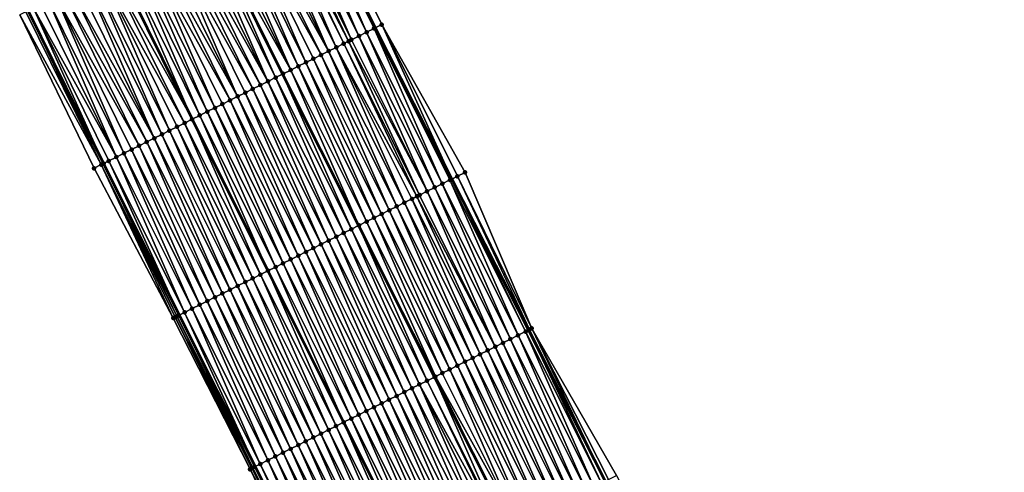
# Model space of a CAD drawing. Header units: feet. Extents: x 2010743 to 2022806, y 818705 to 837694.
# Tile 204 of 256: x 2012065 to 2012182, y 825726 to 825779. Entities that reach past the tile are written whole.
import ezdxf

# ---------------------------------------------------------------- set-up
doc = ezdxf.new("R2010")
doc.units = ezdxf.units.FT
doc.header["$MEASUREMENT"] = 0
for name, color, linetype, lineweight in [('EP_Travel Lane', 172, 'Continuous', 53), ('Road Shots', 141, 'Continuous', 100), ('STRIPING', 60, 'Continuous', 53)]:
    doc.layers.add(name, color=color, linetype=linetype, lineweight=lineweight)
doc.layers.add('I-77-MM17-21_NB-Surface-Border', color=7, linetype='Continuous')
doc.layers.add('I-77-MM17-21_NB-Surface-TIN', color=7, linetype='Continuous')

msp = doc.modelspace()

# ---------------------------------------------------------------- linework, layer by layer
at = {"layer": 'EP_Travel Lane'}
for points in [[(2012098.42, 825795.74, 322.69), (2012107.24, 825778.01, 322.93), (2012116.29, 825760.17, 323.17), (2012125.34, 825742.34, 323.42), (2012134.39, 825724.5, 323.67), (2012143.35, 825706.77, 323.89), (2012152.33, 825688.9, 324.1), (2012161.32, 825671.03, 324.31), (2012170.23, 825653.37, 324.48), (2012179.56, 825635.68, 324.6), (2012188.89, 825617.99, 324.74), (2012198.22, 825600.3, 324.87), (2012207.56, 825582.62, 324.95), (2012217.04, 825565.01, 324.97), (2012226.53, 825547.4, 325), (2012236.02, 825529.79, 325.04), (2012245.5, 825512.18, 325.07), (2012254.99, 825494.57, 325.05), (2012264.47, 825476.96, 325.03), (2012273.96, 825459.35, 325.01), (2012283.44, 825441.74, 324.98), (2012292.93, 825424.13, 324.94)], [(2012066.29, 825780.04, 324), (2012075.19, 825762, 324.19), (2012084.13, 825744.11, 324.36), (2012093.07, 825726.22, 324.54), (2012102.01, 825708.33, 324.68), (2012111.04, 825690.4, 324.87), (2012120.08, 825672.56, 324.99), (2012129.12, 825654.72, 325.1), (2012138.24, 825636.77, 325.23), (2012147.44, 825619.01, 325.32), (2012156.65, 825601.26, 325.37), (2012165.86, 825583.5, 325.43), (2012175.07, 825565.75, 325.49), (2012184.29, 825548, 325.56), (2012193.51, 825530.26, 325.61), (2012202.74, 825512.51, 325.63), (2012211.96, 825494.77, 325.64), (2012221.19, 825477.02, 325.64), (2012230.41, 825459.27, 325.64), (2012239.64, 825441.53, 325.62), (2012248.86, 825423.78, 325.6)]]:
    msp.add_polyline3d(points, dxfattribs=at)
at = {"layer": 'I-77-MM17-21_NB-Surface-Border', "color": 3, "linetype": 'Continuous', "lineweight": -3}
for points in [[(2012099.25, 825796.15, 322.63), (2012108.02, 825778.39, 322.89), (2012117.86, 825760.95, 323.07), (2012125.73, 825742.53, 323.39), (2012135.74, 825725.17, 323.59), (2012144.62, 825707.41, 323.83), (2012152.81, 825689.14, 324.08), (2012162.74, 825671.75, 324.25), (2012174.35, 825655.51, 324.28), (2012184.45, 825638.22, 324.37), (2012194.56, 825620.93, 324.43), (2012203.77, 825603.18, 324.56), (2012213.87, 825585.9, 324.58), (2012223.09, 825568.15, 324.63), (2012233.19, 825550.86, 324.63), (2012241.52, 825532.65, 324.72), (2012249.85, 825514.44, 324.82), (2012259.95, 825497.15, 324.81), (2012268.28, 825478.94, 324.86), (2012278.38, 825461.65, 324.81), (2012287.6, 825443.9, 324.8), (2012297.7, 825426.61, 324.72)], [(2012244.15, 825421.34, 325.47), (2012235.02, 825439.13, 325.5), (2012226.05, 825457.01, 325.53), (2012216.41, 825474.54, 325.54), (2012206.77, 825492.07, 325.54), (2012198.03, 825510.07, 325.55), (2012187.93, 825527.36, 325.51), (2012178.71, 825545.11, 325.5), (2012169.49, 825562.86, 325.46), (2012160.28, 825580.61, 325.42), (2012150.51, 825598.07, 325.41), (2012141.4, 825615.88, 325.38), (2012133.03, 825634.07, 325.29), (2012124.66, 825652.46, 325.19), (2012116.74, 825670.87, 325.08), (2012108.23, 825688.98, 324.95), (2012101.14, 825707.9, 324.73), (2012092.48, 825725.92, 324.57), (2012083.42, 825743.76, 324.39), (2012074.07, 825761.44, 324.25), (2012065.3, 825779.56, 324.05)]]:
    msp.add_polyline3d(points, dxfattribs=at)
at = {"layer": 'I-77-MM17-21_NB-Surface-TIN', "color": 128, "linetype": 'Continuous', "lineweight": -3}
for points in [[(2012099.25, 825796.15, 322.63), (2012098.42, 825795.74, 322.69), (2012107.24, 825778.01, 322.93)], [(2012108.02, 825778.39, 322.89), (2012099.25, 825796.15, 322.63), (2012107.24, 825778.01, 322.93)], [(2012104.44, 825776.61, 323.07), (2012096.56, 825794.83, 322.78), (2012095.66, 825794.39, 322.82)], [(2012105.34, 825777.05, 323.03), (2012097.46, 825795.27, 322.74), (2012096.56, 825794.83, 322.78)], [(2012104.44, 825776.61, 323.07), (2012105.34, 825777.05, 323.03), (2012096.56, 825794.83, 322.78)], [(2012106.23, 825777.5, 322.99), (2012098.36, 825795.71, 322.69), (2012097.46, 825795.27, 322.74)], [(2012105.34, 825777.05, 323.03), (2012106.23, 825777.5, 322.99), (2012097.46, 825795.27, 322.74)], [(2012107.13, 825777.95, 322.94), (2012098.42, 825795.74, 322.69), (2012098.36, 825795.71, 322.69)], [(2012106.23, 825777.5, 322.99), (2012107.13, 825777.95, 322.94), (2012098.36, 825795.71, 322.69)], [(2012107.13, 825777.95, 322.94), (2012107.24, 825778.01, 322.93), (2012098.42, 825795.74, 322.69)], [(2012101.76, 825775.27, 323.17), (2012093.86, 825793.51, 322.89), (2012092.96, 825793.07, 322.93)], [(2012102.65, 825775.71, 323.14), (2012094.76, 825793.95, 322.86), (2012093.86, 825793.51, 322.89)], [(2012101.76, 825775.27, 323.17), (2012102.65, 825775.71, 323.14), (2012093.86, 825793.51, 322.89)], [(2012103.55, 825776.16, 323.1), (2012094.96, 825794.05, 322.85), (2012094.76, 825793.95, 322.86)], [(2012102.65, 825775.71, 323.14), (2012103.55, 825776.16, 323.1), (2012094.76, 825793.95, 322.86)], [(2012104.11, 825776.44, 323.08), (2012095.66, 825794.39, 322.82), (2012094.96, 825794.05, 322.85)], [(2012103.55, 825776.16, 323.1), (2012104.11, 825776.44, 323.08), (2012094.96, 825794.05, 322.85)], [(2012104.11, 825776.44, 323.08), (2012104.44, 825776.61, 323.07), (2012095.66, 825794.39, 322.82)], [(2012100.86, 825774.82, 323.2), (2012092.07, 825792.63, 322.96), (2012091.17, 825792.2, 323)], [(2012101.76, 825775.27, 323.17), (2012092.96, 825793.07, 322.93), (2012092.07, 825792.63, 322.96)], [(2012100.86, 825774.82, 323.2), (2012101.76, 825775.27, 323.17), (2012092.07, 825792.63, 322.96)], [(2012097.29, 825773.03, 323.35), (2012089.37, 825791.32, 323.07), (2012088.47, 825790.88, 323.11)], [(2012098.18, 825773.48, 323.31), (2012090.27, 825791.76, 323.04), (2012089.37, 825791.32, 323.07)], [(2012097.29, 825773.03, 323.35), (2012098.18, 825773.48, 323.31), (2012089.37, 825791.32, 323.07)], [(2012099.07, 825773.93, 323.27), (2012091.17, 825792.2, 323), (2012090.27, 825791.76, 323.04)], [(2012098.18, 825773.48, 323.31), (2012099.07, 825773.93, 323.27), (2012090.27, 825791.76, 323.04)], [(2012099.07, 825773.93, 323.27), (2012099.97, 825774.37, 323.23), (2012091.17, 825792.2, 323)], [(2012099.97, 825774.37, 323.23), (2012100.86, 825774.82, 323.2), (2012091.17, 825792.2, 323)], [(2012094.6, 825771.69, 323.45), (2012086.68, 825790, 323.18), (2012085.78, 825789.56, 323.22)], [(2012095.5, 825772.14, 323.42), (2012087.48, 825790.39, 323.15), (2012086.68, 825790, 323.18)], [(2012094.6, 825771.69, 323.45), (2012095.5, 825772.14, 323.42), (2012086.68, 825790, 323.18)], [(2012087.57, 825790.44, 323.15), (2012087.48, 825790.39, 323.15), (2012096.31, 825772.55, 323.39)], [(2012095.5, 825772.14, 323.42), (2012096.31, 825772.55, 323.39), (2012087.48, 825790.39, 323.15)], [(2012097.29, 825773.03, 323.35), (2012088.47, 825790.88, 323.11), (2012087.57, 825790.44, 323.15)], [(2012096.39, 825772.59, 323.38), (2012087.57, 825790.44, 323.15), (2012096.31, 825772.55, 323.39)], [(2012096.39, 825772.59, 323.38), (2012097.29, 825773.03, 323.35), (2012087.57, 825790.44, 323.15)], [(2012093.71, 825771.25, 323.48), (2012084.88, 825789.12, 323.25), (2012083.98, 825788.68, 323.29)], [(2012094.6, 825771.69, 323.45), (2012085.78, 825789.56, 323.22), (2012084.88, 825789.12, 323.25)], [(2012093.71, 825771.25, 323.48), (2012094.6, 825771.69, 323.45), (2012084.88, 825789.12, 323.25)], [(2012091.02, 825769.91, 323.58), (2012082.18, 825787.81, 323.36), (2012081.28, 825787.37, 323.39)], [(2012091.02, 825769.91, 323.58), (2012083.08, 825788.25, 323.32), (2012082.18, 825787.81, 323.36)], [(2012092.81, 825770.8, 323.51), (2012083.98, 825788.68, 323.29), (2012083.08, 825788.25, 323.32)], [(2012091.02, 825769.91, 323.58), (2012091.92, 825770.35, 323.54), (2012083.08, 825788.25, 323.32)], [(2012091.92, 825770.35, 323.54), (2012092.81, 825770.8, 323.51), (2012083.08, 825788.25, 323.32)], [(2012092.81, 825770.8, 323.51), (2012093.71, 825771.25, 323.48), (2012083.98, 825788.68, 323.29)], [(2012088.34, 825768.57, 323.68), (2012080.39, 825786.93, 323.42), (2012079.49, 825786.49, 323.46)], [(2012090.13, 825769.46, 323.61), (2012081.28, 825787.37, 323.39), (2012080.39, 825786.93, 323.42)], [(2012088.34, 825768.57, 323.68), (2012089.23, 825769.01, 323.64), (2012080.39, 825786.93, 323.42)], [(2012089.23, 825769.01, 323.64), (2012090.13, 825769.46, 323.61), (2012080.39, 825786.93, 323.42)], [(2012090.13, 825769.46, 323.61), (2012091.02, 825769.91, 323.58), (2012081.28, 825787.37, 323.39)], [(2012077.69, 825785.61, 323.55), (2012076.79, 825785.17, 323.59), (2012085.65, 825767.23, 323.8)], [(2012086.55, 825767.67, 323.76), (2012078.59, 825786.05, 323.5), (2012077.69, 825785.61, 323.55)], [(2012086.55, 825767.67, 323.76), (2012077.69, 825785.61, 323.55), (2012085.65, 825767.23, 323.8)], [(2012087.44, 825768.12, 323.72), (2012079.49, 825786.49, 323.46), (2012078.59, 825786.05, 323.5)], [(2012086.55, 825767.67, 323.76), (2012087.44, 825768.12, 323.72), (2012078.59, 825786.05, 323.5)], [(2012087.44, 825768.12, 323.72), (2012088.34, 825768.57, 323.68), (2012079.49, 825786.49, 323.46)], [(2012082.97, 825765.89, 323.9), (2012074.99, 825784.3, 323.65), (2012074.1, 825783.86, 323.69)], [(2012084.76, 825766.78, 323.83), (2012075.89, 825784.73, 323.62), (2012074.99, 825784.3, 323.65)], [(2012082.97, 825765.89, 323.9), (2012083.87, 825766.33, 323.86), (2012074.99, 825784.3, 323.65)], [(2012083.87, 825766.33, 323.86), (2012084.76, 825766.78, 323.83), (2012074.99, 825784.3, 323.65)], [(2012075.89, 825784.73, 323.62), (2012085.65, 825767.23, 323.8), (2012076.79, 825785.17, 323.59)], [(2012084.76, 825766.78, 323.83), (2012085.65, 825767.23, 323.8), (2012075.89, 825784.73, 323.62)], [(2012081.18, 825764.99, 323.97), (2012073.2, 825783.42, 323.72), (2012072.3, 825782.98, 323.76)], [(2012082.08, 825765.44, 323.93), (2012074.1, 825783.86, 323.69), (2012073.2, 825783.42, 323.72)], [(2012081.18, 825764.99, 323.97), (2012082.08, 825765.44, 323.93), (2012073.2, 825783.42, 323.72)], [(2012082.08, 825765.44, 323.93), (2012082.97, 825765.89, 323.9), (2012074.1, 825783.86, 323.69)], [(2012079.39, 825764.1, 324.03), (2012070.5, 825782.1, 323.83), (2012069.6, 825781.66, 323.86)], [(2012080.29, 825764.55, 324), (2012071.4, 825782.54, 323.8), (2012070.5, 825782.1, 323.83)], [(2012079.39, 825764.1, 324.03), (2012080.29, 825764.55, 324), (2012070.5, 825782.1, 323.83)], [(2012081.18, 825764.99, 323.97), (2012072.3, 825782.98, 323.76), (2012071.4, 825782.54, 323.8)], [(2012080.29, 825764.55, 324), (2012081.18, 825764.99, 323.97), (2012071.4, 825782.54, 323.8)], [(2012076.71, 825762.76, 324.13), (2012067.81, 825780.78, 323.93), (2012066.91, 825780.35, 323.97)], [(2012076.71, 825762.76, 324.13), (2012068.7, 825781.22, 323.9), (2012067.81, 825780.78, 323.93)], [(2012077.6, 825763.21, 324.1), (2012069.6, 825781.66, 323.86), (2012068.7, 825781.22, 323.9)], [(2012076.71, 825762.76, 324.13), (2012077.6, 825763.21, 324.1), (2012068.7, 825781.22, 323.9)], [(2012077.6, 825763.21, 324.1), (2012078.5, 825763.65, 324.06), (2012069.6, 825781.66, 323.86)], [(2012078.5, 825763.65, 324.06), (2012079.39, 825764.1, 324.03), (2012069.6, 825781.66, 323.86)], [(2012074.92, 825761.87, 324.21), (2012066.01, 825779.91, 324.01), (2012065.3, 825779.56, 324.05)], [(2012074.92, 825761.87, 324.21), (2012065.3, 825779.56, 324.05), (2012074.07, 825761.44, 324.25)], [(2012074.92, 825761.87, 324.21), (2012066.28, 825780.04, 324), (2012066.01, 825779.91, 324.01)], [(2012066.28, 825780.04, 324), (2012075.19, 825762, 324.19), (2012066.29, 825780.04, 324)], [(2012075.19, 825762, 324.19), (2012075.19, 825762, 324.19), (2012066.28, 825780.04, 324)], [(2012074.92, 825761.87, 324.21), (2012075.19, 825762, 324.19), (2012066.28, 825780.04, 324)], [(2012066.91, 825780.35, 323.97), (2012066.29, 825780.04, 324), (2012075.19, 825762, 324.19)], [(2012075.81, 825762.31, 324.16), (2012066.91, 825780.35, 323.97), (2012075.19, 825762, 324.19)], [(2012075.81, 825762.31, 324.16), (2012076.71, 825762.76, 324.13), (2012066.91, 825780.35, 323.97)], [(2012108.02, 825778.39, 322.89), (2012107.24, 825778.01, 322.93), (2012116.29, 825760.17, 323.17)], [(2012116.96, 825760.5, 323.13), (2012108.02, 825778.39, 322.89), (2012116.29, 825760.17, 323.17)], [(2012116.96, 825760.5, 323.13), (2012117.86, 825760.95, 323.07), (2012108.02, 825778.39, 322.89)], [(2012114.28, 825759.17, 323.28), (2012106.23, 825777.5, 322.99), (2012105.34, 825777.05, 323.03)], [(2012115.17, 825759.61, 323.23), (2012107.13, 825777.95, 322.94), (2012106.23, 825777.5, 322.99)], [(2012114.28, 825759.17, 323.28), (2012115.17, 825759.61, 323.23), (2012106.23, 825777.5, 322.99)], [(2012116.07, 825760.06, 323.18), (2012107.24, 825778.01, 322.93), (2012107.13, 825777.95, 322.94)], [(2012115.17, 825759.61, 323.23), (2012116.07, 825760.06, 323.18), (2012107.13, 825777.95, 322.94)], [(2012116.07, 825760.06, 323.18), (2012116.29, 825760.17, 323.17), (2012107.24, 825778.01, 322.93)], [(2012112.18, 825758.12, 323.36), (2012103.55, 825776.16, 323.1), (2012102.65, 825775.71, 323.14)], [(2012112.49, 825758.27, 323.35), (2012104.11, 825776.44, 323.08), (2012103.55, 825776.16, 323.1)], [(2012112.18, 825758.12, 323.36), (2012112.49, 825758.27, 323.35), (2012103.55, 825776.16, 323.1)], [(2012113.38, 825758.72, 323.31), (2012104.44, 825776.61, 323.07), (2012104.11, 825776.44, 323.08)], [(2012112.49, 825758.27, 323.35), (2012113.38, 825758.72, 323.31), (2012104.11, 825776.44, 323.08)], [(2012113.38, 825758.72, 323.31), (2012105.34, 825777.05, 323.03), (2012104.44, 825776.61, 323.07)], [(2012113.38, 825758.72, 323.31), (2012114.28, 825759.17, 323.28), (2012105.34, 825777.05, 323.03)], [(2012109.8, 825756.93, 323.44), (2012101.76, 825775.27, 323.17), (2012100.86, 825774.82, 323.2)], [(2012110.7, 825757.38, 323.41), (2012102.65, 825775.71, 323.14), (2012101.76, 825775.27, 323.17)], [(2012109.8, 825756.93, 323.44), (2012110.7, 825757.38, 323.41), (2012101.76, 825775.27, 323.17)], [(2012110.7, 825757.38, 323.41), (2012111.59, 825757.83, 323.38), (2012102.65, 825775.71, 323.14)], [(2012111.59, 825757.83, 323.38), (2012112.18, 825758.12, 323.36), (2012102.65, 825775.71, 323.14)], [(2012107.12, 825755.59, 323.55), (2012099.07, 825773.93, 323.27), (2012098.18, 825773.48, 323.31)], [(2012108.01, 825756.04, 323.51), (2012099.97, 825774.37, 323.23), (2012099.07, 825773.93, 323.27)], [(2012107.12, 825755.59, 323.55), (2012108.01, 825756.04, 323.51), (2012099.07, 825773.93, 323.27)], [(2012108.91, 825756.48, 323.48), (2012100.86, 825774.82, 323.2), (2012099.97, 825774.37, 323.23)], [(2012108.01, 825756.04, 323.51), (2012108.91, 825756.48, 323.48), (2012099.97, 825774.37, 323.23)], [(2012108.91, 825756.48, 323.48), (2012109.8, 825756.93, 323.44), (2012100.86, 825774.82, 323.2)], [(2012096.39, 825772.59, 323.38), (2012096.31, 825772.55, 323.39), (2012105.29, 825754.68, 323.62)], [(2012105.33, 825754.7, 323.62), (2012097.29, 825773.03, 323.35), (2012096.39, 825772.59, 323.38)], [(2012105.33, 825754.7, 323.62), (2012096.39, 825772.59, 323.38), (2012105.29, 825754.68, 323.62)], [(2012106.23, 825755.14, 323.58), (2012098.18, 825773.48, 323.31), (2012097.29, 825773.03, 323.35)], [(2012105.33, 825754.7, 323.62), (2012106.23, 825755.14, 323.58), (2012097.29, 825773.03, 323.35)], [(2012106.23, 825755.14, 323.58), (2012107.12, 825755.59, 323.55), (2012098.18, 825773.48, 323.31)], [(2012102.65, 825753.36, 323.71), (2012094.6, 825771.69, 323.45), (2012093.71, 825771.25, 323.48)], [(2012103.54, 825753.8, 323.68), (2012095.5, 825772.14, 323.42), (2012094.6, 825771.69, 323.45)], [(2012102.65, 825753.36, 323.71), (2012103.54, 825753.8, 323.68), (2012094.6, 825771.69, 323.45)], [(2012104.44, 825754.25, 323.65), (2012096.31, 825772.55, 323.39), (2012095.5, 825772.14, 323.42)], [(2012103.54, 825753.8, 323.68), (2012104.44, 825754.25, 323.65), (2012095.5, 825772.14, 323.42)], [(2012104.44, 825754.25, 323.65), (2012105.29, 825754.68, 323.62), (2012096.31, 825772.55, 323.39)], [(2012099.96, 825752.02, 323.8), (2012091.92, 825770.35, 323.54), (2012091.02, 825769.91, 323.58)], [(2012100.86, 825752.46, 323.77), (2012092.81, 825770.8, 323.51), (2012091.92, 825770.35, 323.54)], [(2012099.96, 825752.02, 323.8), (2012100.86, 825752.46, 323.77), (2012091.92, 825770.35, 323.54)], [(2012101.75, 825752.91, 323.74), (2012093.71, 825771.25, 323.48), (2012092.81, 825770.8, 323.51)], [(2012100.86, 825752.46, 323.77), (2012101.75, 825752.91, 323.74), (2012092.81, 825770.8, 323.51)], [(2012101.75, 825752.91, 323.74), (2012102.65, 825753.36, 323.71), (2012093.71, 825771.25, 323.48)], [(2012098.17, 825751.12, 323.86), (2012090.13, 825769.46, 323.61), (2012089.23, 825769.01, 323.64)], [(2012099.07, 825751.57, 323.83), (2012091.02, 825769.91, 323.58), (2012090.13, 825769.46, 323.61)], [(2012098.17, 825751.12, 323.86), (2012099.07, 825751.57, 323.83), (2012090.13, 825769.46, 323.61)], [(2012099.07, 825751.57, 323.83), (2012099.96, 825752.02, 323.8), (2012091.02, 825769.91, 323.58)], [(2012095.49, 825749.78, 323.97), (2012087.44, 825768.12, 323.72), (2012086.55, 825767.67, 323.76)], [(2012096.38, 825750.23, 323.93), (2012088.34, 825768.57, 323.68), (2012087.44, 825768.12, 323.72)], [(2012095.49, 825749.78, 323.97), (2012096.38, 825750.23, 323.93), (2012087.44, 825768.12, 323.72)], [(2012097.28, 825750.68, 323.89), (2012089.23, 825769.01, 323.64), (2012088.34, 825768.57, 323.68)], [(2012096.38, 825750.23, 323.93), (2012097.28, 825750.68, 323.89), (2012088.34, 825768.57, 323.68)], [(2012097.28, 825750.68, 323.89), (2012098.17, 825751.12, 323.86), (2012089.23, 825769.01, 323.64)], [(2012092.81, 825748.44, 324.07), (2012084.76, 825766.78, 323.83), (2012083.87, 825766.33, 323.86)], [(2012093.7, 825748.89, 324.04), (2012085.65, 825767.23, 323.8), (2012084.76, 825766.78, 323.83)], [(2012092.81, 825748.44, 324.07), (2012093.7, 825748.89, 324.04), (2012084.76, 825766.78, 323.83)], [(2012086.55, 825767.67, 323.76), (2012085.65, 825767.23, 323.8), (2012094.59, 825749.34, 324.01)], [(2012093.7, 825748.89, 324.04), (2012094.59, 825749.34, 324.01), (2012085.65, 825767.23, 323.8)], [(2012095.49, 825749.78, 323.97), (2012086.55, 825767.67, 323.76), (2012094.59, 825749.34, 324.01)], [(2012091.02, 825747.55, 324.13), (2012082.97, 825765.89, 323.9), (2012082.08, 825765.44, 323.93)], [(2012091.91, 825748, 324.1), (2012083.87, 825766.33, 323.86), (2012082.97, 825765.89, 323.9)], [(2012091.02, 825747.55, 324.13), (2012091.91, 825748, 324.1), (2012082.97, 825765.89, 323.9)], [(2012091.91, 825748, 324.1), (2012092.81, 825748.44, 324.07), (2012083.87, 825766.33, 323.86)], [(2012088.33, 825746.21, 324.22), (2012080.29, 825764.55, 324), (2012079.39, 825764.1, 324.03)], [(2012089.23, 825746.66, 324.19), (2012081.18, 825764.99, 323.97), (2012080.29, 825764.55, 324)], [(2012088.33, 825746.21, 324.22), (2012089.23, 825746.66, 324.19), (2012080.29, 825764.55, 324)], [(2012090.12, 825747.1, 324.16), (2012082.08, 825765.44, 323.93), (2012081.18, 825764.99, 323.97)], [(2012089.23, 825746.66, 324.19), (2012090.12, 825747.1, 324.16), (2012081.18, 825764.99, 323.97)], [(2012090.12, 825747.1, 324.16), (2012091.02, 825747.55, 324.13), (2012082.08, 825765.44, 323.93)], [(2012086.54, 825745.32, 324.27), (2012078.5, 825763.65, 324.06), (2012077.6, 825763.21, 324.1)], [(2012087.44, 825745.76, 324.24), (2012079.39, 825764.1, 324.03), (2012078.5, 825763.65, 324.06)], [(2012086.54, 825745.32, 324.27), (2012087.44, 825745.76, 324.24), (2012078.5, 825763.65, 324.06)], [(2012087.44, 825745.76, 324.24), (2012088.33, 825746.21, 324.22), (2012079.39, 825764.1, 324.03)], [(2012075.81, 825762.31, 324.16), (2012075.19, 825762, 324.19), (2012084.13, 825744.11, 324.36)], [(2012084.75, 825744.42, 324.33), (2012076.71, 825762.76, 324.13), (2012075.81, 825762.31, 324.16)], [(2012084.75, 825744.42, 324.33), (2012075.81, 825762.31, 324.16), (2012084.13, 825744.11, 324.36)], [(2012085.65, 825744.87, 324.31), (2012077.6, 825763.21, 324.1), (2012076.71, 825762.76, 324.13)], [(2012084.75, 825744.42, 324.33), (2012085.65, 825744.87, 324.31), (2012076.71, 825762.76, 324.13)], [(2012085.65, 825744.87, 324.31), (2012086.54, 825745.32, 324.27), (2012077.6, 825763.21, 324.1)], [(2012083.42, 825743.76, 324.39), (2012074.92, 825761.87, 324.21), (2012074.07, 825761.44, 324.25)], [(2012083.86, 825743.98, 324.37), (2012075.19, 825762, 324.19), (2012074.92, 825761.87, 324.21)], [(2012083.63, 825743.86, 324.38), (2012074.92, 825761.87, 324.21), (2012083.42, 825743.76, 324.39)], [(2012083.63, 825743.86, 324.38), (2012083.86, 825743.98, 324.37), (2012074.92, 825761.87, 324.21)], [(2012075.19, 825762, 324.19), (2012084.13, 825744.11, 324.36), (2012075.19, 825762, 324.19)], [(2012083.86, 825743.98, 324.37), (2012084.13, 825744.11, 324.36), (2012075.19, 825762, 324.19)], [(2012125.73, 825742.53, 323.39), (2012117.86, 825760.95, 323.07), (2012116.96, 825760.5, 323.13)], [(2012115.17, 825759.61, 323.23), (2012124.11, 825741.72, 323.48), (2012116.07, 825760.06, 323.18)], [(2012116.07, 825760.06, 323.18), (2012125.01, 825742.17, 323.43), (2012116.29, 825760.17, 323.17)], [(2012116.07, 825760.06, 323.18), (2012124.11, 825741.72, 323.48), (2012125.01, 825742.17, 323.43)], [(2012125.45, 825742.39, 323.42), (2012116.96, 825760.5, 323.13), (2012116.29, 825760.17, 323.17)], [(2012125.45, 825742.39, 323.42), (2012116.29, 825760.17, 323.17), (2012125.34, 825742.34, 323.42)], [(2012125.01, 825742.17, 323.43), (2012125.34, 825742.34, 323.42), (2012116.29, 825760.17, 323.17)], [(2012125.45, 825742.39, 323.42), (2012125.73, 825742.53, 323.39), (2012116.96, 825760.5, 323.13)], [(2012112.49, 825758.27, 323.35), (2012121.43, 825740.38, 323.58), (2012113.38, 825758.72, 323.31)], [(2012113.38, 825758.72, 323.31), (2012122.32, 825740.83, 323.55), (2012114.28, 825759.17, 323.28)], [(2012113.38, 825758.72, 323.31), (2012121.43, 825740.38, 323.58), (2012122.32, 825740.83, 323.55)], [(2012114.28, 825759.17, 323.28), (2012123.22, 825741.28, 323.52), (2012115.17, 825759.61, 323.23)], [(2012114.28, 825759.17, 323.28), (2012122.32, 825740.83, 323.55), (2012123.22, 825741.28, 323.52)], [(2012115.17, 825759.61, 323.23), (2012123.22, 825741.28, 323.52), (2012124.11, 825741.72, 323.48)], [(2012110.7, 825757.38, 323.41), (2012119.64, 825739.49, 323.64), (2012111.59, 825757.83, 323.38)], [(2012111.59, 825757.83, 323.38), (2012120.53, 825739.94, 323.61), (2012112.18, 825758.12, 323.36)], [(2012111.59, 825757.83, 323.38), (2012119.64, 825739.49, 323.64), (2012120.53, 825739.94, 323.61)], [(2012112.18, 825758.12, 323.36), (2012121.43, 825740.38, 323.58), (2012112.49, 825758.27, 323.35)], [(2012112.18, 825758.12, 323.36), (2012120.53, 825739.94, 323.61), (2012121.43, 825740.38, 323.58)], [(2012108.01, 825756.04, 323.51), (2012116.95, 825738.15, 323.74), (2012108.91, 825756.48, 323.48)], [(2012108.91, 825756.48, 323.48), (2012117.85, 825738.6, 323.7), (2012109.8, 825756.93, 323.44)], [(2012108.91, 825756.48, 323.48), (2012116.95, 825738.15, 323.74), (2012117.85, 825738.6, 323.7)], [(2012109.8, 825756.93, 323.44), (2012118.74, 825739.04, 323.67), (2012110.7, 825757.38, 323.41)], [(2012109.8, 825756.93, 323.44), (2012117.85, 825738.6, 323.7), (2012118.74, 825739.04, 323.67)], [(2012110.7, 825757.38, 323.41), (2012118.74, 825739.04, 323.67), (2012119.64, 825739.49, 323.64)], [(2012105.33, 825754.7, 323.62), (2012114.36, 825736.85, 323.83), (2012106.23, 825755.14, 323.58)], [(2012106.23, 825755.14, 323.58), (2012115.16, 825737.26, 323.8), (2012107.12, 825755.59, 323.55)], [(2012106.23, 825755.14, 323.58), (2012114.36, 825736.85, 323.83), (2012115.16, 825737.26, 323.8)], [(2012107.12, 825755.59, 323.55), (2012116.06, 825737.7, 323.77), (2012108.01, 825756.04, 323.51)], [(2012107.12, 825755.59, 323.55), (2012115.16, 825737.26, 323.8), (2012116.06, 825737.7, 323.77)], [(2012108.01, 825756.04, 323.51), (2012116.06, 825737.7, 323.77), (2012116.95, 825738.15, 323.74)], [(2012103.54, 825753.8, 323.68), (2012112.48, 825735.92, 323.9), (2012104.44, 825754.25, 323.65)], [(2012104.44, 825754.25, 323.65), (2012113.38, 825736.36, 323.87), (2012105.29, 825754.68, 323.62)], [(2012104.44, 825754.25, 323.65), (2012112.48, 825735.92, 323.9), (2012113.38, 825736.36, 323.87)], [(2012105.33, 825754.7, 323.62), (2012105.29, 825754.68, 323.62), (2012114.26, 825736.8, 323.84)], [(2012113.38, 825736.36, 323.87), (2012114.26, 825736.8, 323.84), (2012105.29, 825754.68, 323.62)], [(2012105.33, 825754.7, 323.62), (2012114.26, 825736.8, 323.84), (2012114.27, 825736.81, 323.84)], [(2012105.33, 825754.7, 323.62), (2012114.27, 825736.81, 323.84), (2012114.36, 825736.85, 323.83)], [(2012100.86, 825752.46, 323.77), (2012109.8, 825734.57, 323.98), (2012101.75, 825752.91, 323.74)], [(2012101.75, 825752.91, 323.74), (2012110.69, 825735.02, 323.95), (2012102.65, 825753.36, 323.71)], [(2012101.75, 825752.91, 323.74), (2012109.8, 825734.57, 323.98), (2012110.69, 825735.02, 323.95)], [(2012102.65, 825753.36, 323.71), (2012111.59, 825735.47, 323.92), (2012103.54, 825753.8, 323.68)], [(2012102.65, 825753.36, 323.71), (2012110.69, 825735.02, 323.95), (2012111.59, 825735.47, 323.92)], [(2012103.54, 825753.8, 323.68), (2012111.59, 825735.47, 323.92), (2012112.48, 825735.92, 323.9)], [(2012099.07, 825751.57, 323.83), (2012108.01, 825733.68, 324.04), (2012099.96, 825752.02, 323.8)], [(2012099.96, 825752.02, 323.8), (2012108.9, 825734.13, 324.01), (2012100.86, 825752.46, 323.77)], [(2012099.96, 825752.02, 323.8), (2012108.01, 825733.68, 324.04), (2012108.9, 825734.13, 324.01)], [(2012100.86, 825752.46, 323.77), (2012108.9, 825734.13, 324.01), (2012109.8, 825734.57, 323.98)], [(2012096.38, 825750.23, 323.93), (2012105.32, 825732.34, 324.13), (2012097.28, 825750.68, 323.89)], [(2012097.28, 825750.68, 323.89), (2012106.22, 825732.79, 324.1), (2012098.17, 825751.12, 323.86)], [(2012097.28, 825750.68, 323.89), (2012105.32, 825732.34, 324.13), (2012106.22, 825732.79, 324.1)], [(2012098.17, 825751.12, 323.86), (2012107.11, 825733.23, 324.07), (2012099.07, 825751.57, 323.83)], [(2012098.17, 825751.12, 323.86), (2012106.22, 825732.79, 324.1), (2012107.11, 825733.23, 324.07)], [(2012099.07, 825751.57, 323.83), (2012107.11, 825733.23, 324.07), (2012108.01, 825733.68, 324.04)], [(2012093.7, 825748.89, 324.04), (2012102.64, 825731, 324.23), (2012094.59, 825749.34, 324.01)], [(2012095.49, 825749.78, 323.97), (2012094.59, 825749.34, 324.01), (2012103.53, 825731.45, 324.2)], [(2012102.64, 825731, 324.23), (2012103.53, 825731.45, 324.2), (2012094.59, 825749.34, 324.01)], [(2012095.49, 825749.78, 323.97), (2012104.43, 825731.89, 324.17), (2012096.38, 825750.23, 323.93)], [(2012095.49, 825749.78, 323.97), (2012103.53, 825731.45, 324.2), (2012104.43, 825731.89, 324.17)], [(2012096.38, 825750.23, 323.93), (2012104.43, 825731.89, 324.17), (2012105.32, 825732.34, 324.13)], [(2012091.91, 825748, 324.1), (2012100.85, 825730.11, 324.29), (2012092.81, 825748.44, 324.07)], [(2012092.81, 825748.44, 324.07), (2012101.75, 825730.55, 324.26), (2012093.7, 825748.89, 324.04)], [(2012092.81, 825748.44, 324.07), (2012100.85, 825730.11, 324.29), (2012101.75, 825730.55, 324.26)], [(2012093.7, 825748.89, 324.04), (2012101.75, 825730.55, 324.26), (2012102.64, 825731, 324.23)], [(2012098.17, 825728.77, 324.37), (2012090.12, 825747.1, 324.16), (2012089.23, 825746.66, 324.19)], [(2012090.12, 825747.1, 324.16), (2012099.06, 825729.21, 324.35), (2012091.02, 825747.55, 324.13)], [(2012098.17, 825728.77, 324.37), (2012099.06, 825729.21, 324.35), (2012090.12, 825747.1, 324.16)], [(2012091.02, 825747.55, 324.13), (2012099.96, 825729.66, 324.32), (2012091.91, 825748, 324.1)], [(2012091.02, 825747.55, 324.13), (2012099.06, 825729.21, 324.35), (2012099.96, 825729.66, 324.32)], [(2012091.91, 825748, 324.1), (2012099.96, 825729.66, 324.32), (2012100.85, 825730.11, 324.29)], [(2012096.38, 825727.87, 324.42), (2012088.33, 825746.21, 324.22), (2012087.44, 825745.76, 324.24)], [(2012097.27, 825728.32, 324.4), (2012089.23, 825746.66, 324.19), (2012088.33, 825746.21, 324.22)], [(2012096.38, 825727.87, 324.42), (2012097.27, 825728.32, 324.4), (2012088.33, 825746.21, 324.22)], [(2012097.27, 825728.32, 324.4), (2012098.17, 825728.77, 324.37), (2012089.23, 825746.66, 324.19)], [(2012093.69, 825726.53, 324.52), (2012085.65, 825744.87, 324.31), (2012084.75, 825744.42, 324.33)], [(2012094.59, 825726.98, 324.49), (2012086.54, 825745.32, 324.27), (2012085.65, 825744.87, 324.31)], [(2012093.69, 825726.53, 324.52), (2012094.59, 825726.98, 324.49), (2012085.65, 825744.87, 324.31)], [(2012095.48, 825727.43, 324.45), (2012087.44, 825745.76, 324.24), (2012086.54, 825745.32, 324.27)], [(2012094.59, 825726.98, 324.49), (2012095.48, 825727.43, 324.45), (2012086.54, 825745.32, 324.27)], [(2012095.48, 825727.43, 324.45), (2012096.38, 825727.87, 324.42), (2012087.44, 825745.76, 324.24)], [(2012092.48, 825725.92, 324.57), (2012083.63, 825743.86, 324.38), (2012083.42, 825743.76, 324.39)], [(2012092.71, 825726.04, 324.56), (2012083.86, 825743.98, 324.37), (2012083.63, 825743.86, 324.38)], [(2012092.48, 825725.92, 324.57), (2012092.71, 825726.04, 324.56), (2012083.63, 825743.86, 324.38)], [(2012092.8, 825726.09, 324.55), (2012084.13, 825744.11, 324.36), (2012083.86, 825743.98, 324.37)], [(2012092.71, 825726.04, 324.56), (2012092.8, 825726.09, 324.55), (2012083.86, 825743.98, 324.37)], [(2012084.75, 825744.42, 324.33), (2012084.13, 825744.11, 324.36), (2012093.07, 825726.22, 324.54)], [(2012092.8, 825726.09, 324.55), (2012093.07, 825726.22, 324.54), (2012084.13, 825744.11, 324.36)], [(2012093.69, 825726.53, 324.52), (2012084.75, 825744.42, 324.33), (2012093.07, 825726.22, 324.54)], [(2012125.45, 825742.39, 323.42), (2012125.34, 825742.34, 323.42), (2012134.39, 825724.5, 323.67)], [(2012134.41, 825724.51, 323.67), (2012125.73, 825742.53, 323.39), (2012125.45, 825742.39, 323.42)], [(2012134.41, 825724.51, 323.67), (2012125.45, 825742.39, 323.42), (2012134.39, 825724.5, 323.67)], [(2012135.74, 825725.17, 323.59), (2012125.73, 825742.53, 323.39), (2012134.78, 825724.7, 323.65)], [(2012134.78, 825724.7, 323.65), (2012125.73, 825742.53, 323.39), (2012134.41, 825724.51, 323.67)], [(2012131.26, 825722.94, 323.78), (2012123.22, 825741.28, 323.52), (2012122.32, 825740.83, 323.55)], [(2012132.16, 825723.39, 323.75), (2012124.11, 825741.72, 323.48), (2012123.22, 825741.28, 323.52)], [(2012131.26, 825722.94, 323.78), (2012132.16, 825723.39, 323.75), (2012123.22, 825741.28, 323.52)], [(2012133.05, 825723.83, 323.72), (2012125.01, 825742.17, 323.43), (2012124.11, 825741.72, 323.48)], [(2012132.16, 825723.39, 323.75), (2012133.05, 825723.83, 323.72), (2012124.11, 825741.72, 323.48)], [(2012133.95, 825724.28, 323.68), (2012125.34, 825742.34, 323.42), (2012125.01, 825742.17, 323.43)], [(2012133.05, 825723.83, 323.72), (2012133.95, 825724.28, 323.68), (2012125.01, 825742.17, 323.43)], [(2012133.95, 825724.28, 323.68), (2012134.39, 825724.5, 323.67), (2012125.34, 825742.34, 323.42)], [(2012129.47, 825722.05, 323.84), (2012121.43, 825740.38, 323.58), (2012120.53, 825739.94, 323.61)], [(2012130.37, 825722.49, 323.81), (2012122.32, 825740.83, 323.55), (2012121.43, 825740.38, 323.58)], [(2012129.47, 825722.05, 323.84), (2012130.37, 825722.49, 323.81), (2012121.43, 825740.38, 323.58)], [(2012130.37, 825722.49, 323.81), (2012131.26, 825722.94, 323.78), (2012122.32, 825740.83, 323.55)], [(2012126.79, 825720.71, 323.93), (2012118.74, 825739.04, 323.67), (2012117.85, 825738.6, 323.7)], [(2012127.68, 825721.15, 323.9), (2012119.64, 825739.49, 323.64), (2012118.74, 825739.04, 323.67)], [(2012126.79, 825720.71, 323.93), (2012127.68, 825721.15, 323.9), (2012118.74, 825739.04, 323.67)], [(2012128.58, 825721.6, 323.87), (2012120.53, 825739.94, 323.61), (2012119.64, 825739.49, 323.64)], [(2012127.68, 825721.15, 323.9), (2012128.58, 825721.6, 323.87), (2012119.64, 825739.49, 323.64)], [(2012128.58, 825721.6, 323.87), (2012129.47, 825722.05, 323.84), (2012120.53, 825739.94, 323.61)], [(2012125, 825719.81, 323.98), (2012116.95, 825738.15, 323.74), (2012116.06, 825737.7, 323.77)], [(2012125.89, 825720.26, 323.95), (2012117.85, 825738.6, 323.7), (2012116.95, 825738.15, 323.74)], [(2012125, 825719.81, 323.98), (2012125.89, 825720.26, 323.95), (2012116.95, 825738.15, 323.74)], [(2012125.89, 825720.26, 323.95), (2012126.79, 825720.71, 323.93), (2012117.85, 825738.6, 323.7)], [(2012122.32, 825718.47, 324.08), (2012114.26, 825736.8, 323.84), (2012113.38, 825736.36, 323.87)], [(2012114.27, 825736.81, 323.84), (2012114.26, 825736.8, 323.84), (2012123.23, 825718.93, 324.05)], [(2012123.21, 825718.92, 324.05), (2012123.23, 825718.93, 324.05), (2012114.26, 825736.8, 323.84)], [(2012122.32, 825718.47, 324.08), (2012123.21, 825718.92, 324.05), (2012114.26, 825736.8, 323.84)], [(2012114.27, 825736.81, 323.84), (2012123.23, 825718.93, 324.05), (2012114.36, 825736.85, 323.83)], [(2012124.1, 825719.37, 324.02), (2012115.16, 825737.26, 323.8), (2012114.36, 825736.85, 323.83)], [(2012124.1, 825719.37, 324.02), (2012114.36, 825736.85, 323.83), (2012123.23, 825718.93, 324.05)], [(2012124.1, 825719.37, 324.02), (2012116.06, 825737.7, 323.77), (2012115.16, 825737.26, 323.8)], [(2012124.1, 825719.37, 324.02), (2012125, 825719.81, 323.98), (2012116.06, 825737.7, 323.77)], [(2012119.63, 825717.13, 324.15), (2012111.59, 825735.47, 323.92), (2012110.69, 825735.02, 323.95)], [(2012120.53, 825717.58, 324.13), (2012112.48, 825735.92, 323.9), (2012111.59, 825735.47, 323.92)], [(2012119.63, 825717.13, 324.15), (2012120.53, 825717.58, 324.13), (2012111.59, 825735.47, 323.92)], [(2012122.12, 825718.37, 324.08), (2012113.38, 825736.36, 323.87), (2012112.48, 825735.92, 323.9)], [(2012120.53, 825717.58, 324.13), (2012121.42, 825718.03, 324.1), (2012112.48, 825735.92, 323.9)], [(2012121.42, 825718.03, 324.1), (2012122.12, 825718.37, 324.08), (2012112.48, 825735.92, 323.9)], [(2012122.12, 825718.37, 324.08), (2012122.32, 825718.47, 324.08), (2012113.38, 825736.36, 323.87)], [(2012117.84, 825716.24, 324.21), (2012109.8, 825734.57, 323.98), (2012108.9, 825734.13, 324.01)], [(2012118.74, 825716.69, 324.18), (2012110.69, 825735.02, 323.95), (2012109.8, 825734.57, 323.98)], [(2012117.84, 825716.24, 324.21), (2012118.74, 825716.69, 324.18), (2012109.8, 825734.57, 323.98)], [(2012118.74, 825716.69, 324.18), (2012119.63, 825717.13, 324.15), (2012110.69, 825735.02, 323.95)], [(2012115.16, 825714.9, 324.28), (2012107.11, 825733.23, 324.07), (2012106.22, 825732.79, 324.1)], [(2012116.05, 825715.34, 324.25), (2012108.01, 825733.68, 324.04), (2012107.11, 825733.23, 324.07)], [(2012115.16, 825714.9, 324.28), (2012116.05, 825715.34, 324.25), (2012107.11, 825733.23, 324.07)], [(2012116.95, 825715.79, 324.23), (2012108.9, 825734.13, 324.01), (2012108.01, 825733.68, 324.04)], [(2012116.05, 825715.34, 324.25), (2012116.95, 825715.79, 324.23), (2012108.01, 825733.68, 324.04)], [(2012116.95, 825715.79, 324.23), (2012117.84, 825716.24, 324.21), (2012108.9, 825734.13, 324.01)], [(2012104.43, 825731.89, 324.17), (2012103.53, 825731.45, 324.2), (2012112.47, 825713.56, 324.38)], [(2012113.37, 825714, 324.35), (2012105.32, 825732.34, 324.13), (2012104.43, 825731.89, 324.17)], [(2012113.37, 825714, 324.35), (2012104.43, 825731.89, 324.17), (2012112.47, 825713.56, 324.38)], [(2012114.26, 825714.45, 324.31), (2012106.22, 825732.79, 324.1), (2012105.32, 825732.34, 324.13)], [(2012113.37, 825714, 324.35), (2012114.26, 825714.45, 324.31), (2012105.32, 825732.34, 324.13)], [(2012114.26, 825714.45, 324.31), (2012115.16, 825714.9, 324.28), (2012106.22, 825732.79, 324.1)], [(2012110.69, 825712.66, 324.43), (2012102.64, 825731, 324.23), (2012101.75, 825730.55, 324.26)], [(2012111.58, 825713.11, 324.4), (2012103.53, 825731.45, 324.2), (2012102.64, 825731, 324.23)], [(2012110.69, 825712.66, 324.43), (2012111.58, 825713.11, 324.4), (2012102.64, 825731, 324.23)], [(2012111.58, 825713.11, 324.4), (2012112.47, 825713.56, 324.38), (2012103.53, 825731.45, 324.2)], [(2012108, 825711.32, 324.51), (2012099.96, 825729.66, 324.32), (2012099.06, 825729.21, 324.35)], [(2012108.9, 825711.77, 324.48), (2012100.85, 825730.11, 324.29), (2012099.96, 825729.66, 324.32)], [(2012108, 825711.32, 324.51), (2012108.9, 825711.77, 324.48), (2012099.96, 825729.66, 324.32)], [(2012109.79, 825712.22, 324.45), (2012101.75, 825730.55, 324.26), (2012100.85, 825730.11, 324.29)], [(2012108.9, 825711.77, 324.48), (2012109.79, 825712.22, 324.45), (2012100.85, 825730.11, 324.29)], [(2012109.79, 825712.22, 324.45), (2012110.69, 825712.66, 324.43), (2012101.75, 825730.55, 324.26)], [(2012106.21, 825710.43, 324.56), (2012098.17, 825728.77, 324.37), (2012097.27, 825728.32, 324.4)], [(2012107.11, 825710.88, 324.53), (2012099.06, 825729.21, 324.35), (2012098.17, 825728.77, 324.37)], [(2012106.21, 825710.43, 324.56), (2012107.11, 825710.88, 324.53), (2012098.17, 825728.77, 324.37)], [(2012107.11, 825710.88, 324.53), (2012108, 825711.32, 324.51), (2012099.06, 825729.21, 324.35)], [(2012103.53, 825709.09, 324.63), (2012095.48, 825727.43, 324.45), (2012094.59, 825726.98, 324.49)], [(2012104.42, 825709.54, 324.61), (2012096.38, 825727.87, 324.42), (2012095.48, 825727.43, 324.45)], [(2012103.53, 825709.09, 324.63), (2012104.42, 825709.54, 324.61), (2012095.48, 825727.43, 324.45)], [(2012105.32, 825709.98, 324.58), (2012097.27, 825728.32, 324.4), (2012096.38, 825727.87, 324.42)], [(2012104.42, 825709.54, 324.61), (2012105.32, 825709.98, 324.58), (2012096.38, 825727.87, 324.42)], [(2012105.32, 825709.98, 324.58), (2012106.21, 825710.43, 324.56), (2012097.27, 825728.32, 324.4)], [(2012101.74, 825708.2, 324.7), (2012092.8, 825726.09, 324.55), (2012092.71, 825726.04, 324.56)], [(2012101.74, 825708.2, 324.7), (2012093.07, 825726.22, 324.54), (2012092.8, 825726.09, 324.55)], [(2012102.17, 825708.41, 324.68), (2012093.69, 825726.53, 324.52), (2012093.07, 825726.22, 324.54)], [(2012102.17, 825708.41, 324.68), (2012093.07, 825726.22, 324.54), (2012102.01, 825708.33, 324.68)], [(2012101.74, 825708.2, 324.7), (2012102.01, 825708.33, 324.68), (2012093.07, 825726.22, 324.54)], [(2012102.63, 825708.64, 324.66), (2012094.59, 825726.98, 324.49), (2012093.69, 825726.53, 324.52)], [(2012102.17, 825708.41, 324.68), (2012102.63, 825708.64, 324.66), (2012093.69, 825726.53, 324.52)], [(2012102.63, 825708.64, 324.66), (2012103.53, 825709.09, 324.63), (2012094.59, 825726.98, 324.49)], [(2012101.74, 825708.2, 324.7), (2012092.71, 825726.04, 324.56), (2012092.48, 825725.92, 324.57)], [(2012101.74, 825708.2, 324.7), (2012092.48, 825725.92, 324.57), (2012101.14, 825707.9, 324.73)]]:
    msp.add_3dface(points, dxfattribs=at)
at = {"layer": 'Road Shots', "lineweight": 100}
for p in [(2012108.02, 825778.39, 322.89), (2012106.23, 825777.5, 322.99), (2012107.13, 825777.95, 322.94), (2012103.55, 825776.16, 323.1), (2012104.11, 825776.44, 323.08), (2012104.44, 825776.61, 323.07), (2012105.34, 825777.05, 323.03), (2012101.76, 825775.27, 323.17), (2012102.65, 825775.71, 323.14), (2012099.07, 825773.93, 323.27), (2012099.97, 825774.37, 323.23), (2012100.86, 825774.82, 323.2), (2012096.39, 825772.59, 323.38), (2012097.29, 825773.03, 323.35), (2012098.18, 825773.48, 323.31), (2012094.6, 825771.69, 323.45), (2012095.5, 825772.14, 323.42), (2012091.92, 825770.35, 323.54), (2012092.81, 825770.8, 323.51), (2012093.71, 825771.25, 323.48), (2012090.13, 825769.46, 323.61), (2012091.02, 825769.91, 323.58), (2012087.44, 825768.12, 323.72), (2012088.34, 825768.57, 323.68), (2012089.23, 825769.01, 323.64), (2012084.76, 825766.78, 323.83), (2012085.65, 825767.23, 323.8), (2012086.55, 825767.67, 323.76), (2012082.97, 825765.89, 323.9), (2012083.87, 825766.33, 323.86), (2012080.29, 825764.55, 324), (2012081.18, 825764.99, 323.97), (2012082.08, 825765.44, 323.93), (2012078.5, 825763.65, 324.06), (2012079.39, 825764.1, 324.03), (2012075.81, 825762.31, 324.16), (2012076.71, 825762.76, 324.13), (2012077.6, 825763.21, 324.1), (2012074.07, 825761.44, 324.25), (2012074.92, 825761.87, 324.21), (2012075.19, 825762, 324.19), (2012117.86, 825760.95, 323.07), (2012116.07, 825760.06, 323.18), (2012116.96, 825760.5, 323.13), (2012113.38, 825758.72, 323.31), (2012114.28, 825759.17, 323.28), (2012115.17, 825759.61, 323.23), (2012111.59, 825757.83, 323.38), (2012112.18, 825758.12, 323.36), (2012112.49, 825758.27, 323.35), (2012108.91, 825756.48, 323.48), (2012109.8, 825756.93, 323.44), (2012110.7, 825757.38, 323.41), (2012106.23, 825755.14, 323.58), (2012107.12, 825755.59, 323.55), (2012108.01, 825756.04, 323.51), (2012104.44, 825754.25, 323.65), (2012105.33, 825754.7, 323.62), (2012101.75, 825752.91, 323.74), (2012102.65, 825753.36, 323.71), (2012103.54, 825753.8, 323.68), (2012099.96, 825752.02, 323.8), (2012100.86, 825752.46, 323.77), (2012097.28, 825750.68, 323.89), (2012098.17, 825751.12, 323.86), (2012099.07, 825751.57, 323.83), (2012094.59, 825749.34, 324.01), (2012095.49, 825749.78, 323.97), (2012096.38, 825750.23, 323.93), (2012092.81, 825748.44, 324.07), (2012093.7, 825748.89, 324.04), (2012090.12, 825747.1, 324.16), (2012091.02, 825747.55, 324.13), (2012091.91, 825748, 324.1), (2012088.33, 825746.21, 324.22), (2012089.23, 825746.66, 324.19), (2012085.65, 825744.87, 324.31), (2012086.54, 825745.32, 324.27), (2012087.44, 825745.76, 324.24), (2012083.42, 825743.76, 324.39), (2012083.42, 825743.76, 324.39), (2012083.63, 825743.86, 324.38), (2012083.86, 825743.98, 324.37), (2012084.75, 825744.42, 324.33), (2012125.45, 825742.39, 323.42), (2012125.73, 825742.53, 323.39), (2012123.22, 825741.28, 323.52), (2012124.11, 825741.72, 323.48), (2012125.01, 825742.17, 323.43), (2012121.43, 825740.38, 323.58), (2012122.32, 825740.83, 323.55), (2012118.74, 825739.04, 323.67), (2012119.64, 825739.49, 323.64), (2012120.53, 825739.94, 323.61), (2012116.95, 825738.15, 323.74), (2012117.85, 825738.6, 323.7), (2012114.27, 825736.81, 323.84), (2012114.36, 825736.85, 323.83), (2012115.16, 825737.26, 323.8), (2012116.06, 825737.7, 323.77), (2012111.59, 825735.47, 323.92), (2012112.48, 825735.92, 323.9), (2012113.38, 825736.36, 323.87), (2012109.8, 825734.57, 323.98), (2012110.69, 825735.02, 323.95), (2012107.11, 825733.23, 324.07), (2012108.01, 825733.68, 324.04), (2012108.9, 825734.13, 324.01), (2012104.43, 825731.89, 324.17), (2012105.32, 825732.34, 324.13), (2012106.22, 825732.79, 324.1), (2012102.64, 825731, 324.23), (2012103.53, 825731.45, 324.2), (2012099.96, 825729.66, 324.32), (2012100.85, 825730.11, 324.29), (2012101.75, 825730.55, 324.26), (2012098.17, 825728.77, 324.37), (2012099.06, 825729.21, 324.35), (2012095.48, 825727.43, 324.45), (2012096.38, 825727.87, 324.42), (2012097.27, 825728.32, 324.4), (2012092.8, 825726.09, 324.55), (2012093.69, 825726.53, 324.52), (2012094.59, 825726.98, 324.49), (2012092.48, 825725.92, 324.57), (2012092.71, 825726.04, 324.56)]:
    msp.add_point(p, dxfattribs=at)
at = {"layer": 'STRIPING'}
for points in [[(2012087.48, 825790.39, 323.15), (2012096.31, 825772.55, 323.39), (2012105.29, 825754.68, 323.62), (2012114.26, 825736.8, 323.84), (2012123.23, 825718.93, 324.05), (2012132.25, 825701.14, 324.26), (2012141.38, 825683.35, 324.44), (2012150.5, 825665.55, 324.61), (2012159.59, 825647.85, 324.76), (2012168.8, 825630.1, 324.87), (2012178.01, 825612.34, 324.94), (2012187.21, 825594.59, 325.02), (2012196.45, 825576.85, 325.1), (2012205.92, 825559.23, 325.17), (2012215.4, 825541.62, 325.22), (2012224.88, 825524.01, 325.24), (2012234.35, 825506.39, 325.24), (2012243.83, 825488.78, 325.26), (2012253.31, 825471.16, 325.25), (2012262.78, 825453.55, 325.22), (2012272.26, 825435.93, 325.19)], [(2012076.79, 825785.17, 323.59), (2012085.65, 825767.23, 323.8), (2012094.59, 825749.34, 324.01), (2012103.53, 825731.45, 324.2), (2012112.47, 825713.56, 324.38), (2012121.47, 825695.68, 324.55), (2012130.51, 825677.84, 324.71), (2012139.55, 825660, 324.86), (2012148.61, 825642.15, 325.01), (2012157.83, 825624.4, 325.11), (2012167.04, 825606.65, 325.17), (2012176.25, 825588.9, 325.23), (2012185.47, 825571.15, 325.31), (2012194.69, 825553.4, 325.39), (2012203.9, 825535.65, 325.43), (2012213.12, 825517.9, 325.46), (2012222.33, 825500.15, 325.47), (2012231.55, 825482.4, 325.48), (2012240.77, 825464.65, 325.48), (2012249.98, 825446.9, 325.45), (2012259.2, 825429.15, 325.42)]]:
    msp.add_polyline3d(points, dxfattribs=at)

doc.saveas('drawing.dxf')
